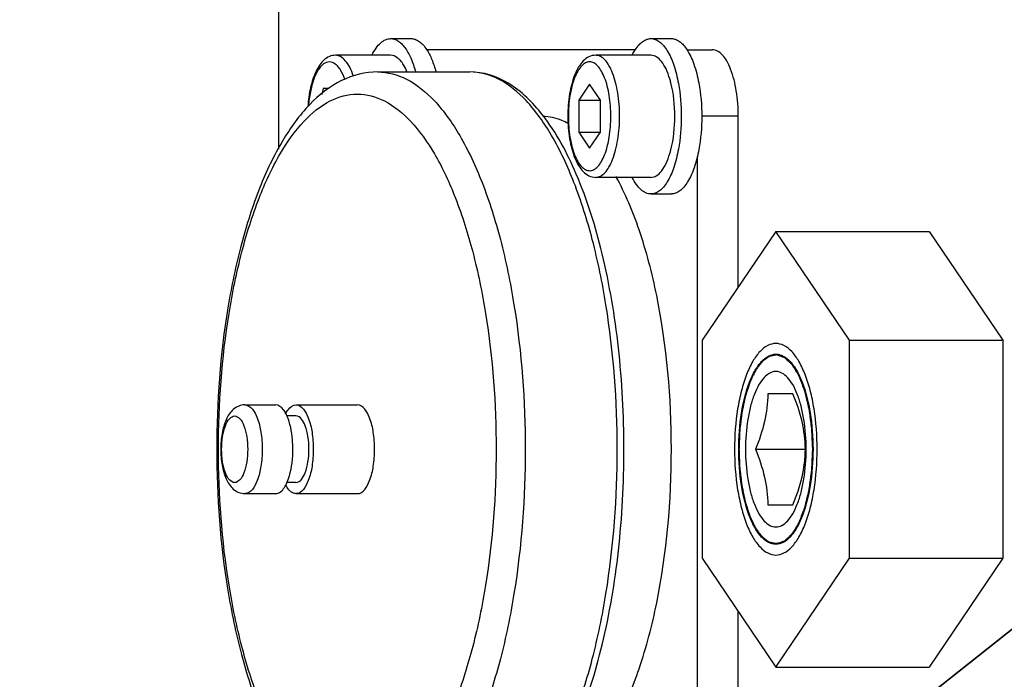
# Model space of a CAD drawing. Header units: millimetres. Extents: x 0 to 8493, y 0 to 6007.
# Tile 48 of 111: x 4337 to 4381, y 1256 to 1285. Entities that reach past the tile are written whole.
import ezdxf

# ---------------------------------------------------------------- set-up
doc = ezdxf.new("R2010")
doc.units = ezdxf.units.MM
doc.header["$LTSCALE"] = 467.107143
doc.layers.get('0').update_dxf_attribs({"linetype": 'CONTINUOUS'})
for name, color, linetype in [('304103000034DXF_CONTINUOUS_LINE', 7, 'CONTINUOUS'), ('304105000209DXF_CONTINUOUS_LINE', 7, 'CONTINUOUS'), ('304105000340DXF_CONTINUOUS_LINE', 7, 'CONTINUOUS'), ('304110000210DXF_CONTINUOUS_LINE', 7, 'CONTINUOUS'), ('501023000072DXF_CONTINUOUS_LINE', 7, 'CONTINUOUS'), ('625001000001DXF_CONTINUOUS_LINE', 7, 'CONTINUOUS'), ('627001000012DXF_CONTINUOUS_LINE', 7, 'CONTINUOUS'), ('最大动作范围图_DXF_DIMENSION', 7, 'CONTINUOUS')]:
    doc.layers.add(name, color=color, linetype=linetype)
doc.styles.get("Standard").update_dxf_attribs({"font": 'txt', "width": 0.7})
doc.dimstyles.new('DIMSTYLE_1', dxfattribs={"dimtxt": 85.714286, "dimasz": 42.857143, "dimexe": 1.5, "dimexo": 0, "dimgap": 6, "dimtad": 0, "dimtih": 1, "dimtoh": 1, "dimdec": 1, "dimdsep": 46, "dimtxsty": 'Standard', "dimblk": '_FILLED', "dimblk1": '_FILLED', "dimblk2": '_FILLED', "dimcen": 0.09, "dimclrt": 5, "dimazin": 2, "dimtp": 0.5, "dimtm": 0.5, "dimtfac": 1, "dimtdec": 65535, "dimtofl": 0, "dimtmove": 0, "dimatfit": 3, "dimldrblk": '_FILLED', "dimfxl": 0, "dimtolj": 1, "dimarcsym": 0})
doc.dimstyles.new('DIMSTYLE_5', dxfattribs={"dimtxt": 85.714286, "dimasz": 42.857143, "dimexe": 1.5, "dimexo": 0, "dimtad": 1, "dimdsep": 46, "dimtxsty": 'Standard', "dimblk": '_FILLED', "dimblk1": '_FILLED', "dimblk2": '_FILLED', "dimcen": 0.09, "dimclrt": 5, "dimazin": 2, "dimtp": 0.01, "dimtm": 0.01, "dimtfac": 1, "dimtofl": 0, "dimtmove": 0, "dimatfit": 3, "dimldrblk": '_FILLED', "dimfxl": 0, "dimtolj": 1, "dimarcsym": 0})

# ---------------------------------------------------------------- blocks, each defined once
blk = doc.blocks.new('*D1')
at = {"layer": '最大动作范围图_DXF_DIMENSION', "color": 2, "linetype": 'Continuous', "transparency": 16777216}
blk.add_line((5263.674, 1245.984), (4966.124, 1245.984), dxfattribs=at)
for start, end in [(0, 86.39529), (109.001513, 167)]:
    blk.add_arc((4366.378, 1245.984), 610.46, start, end, dxfattribs=at)
for points in [[(3772.315, 1427.477), (3771.564, 1383.308), (3793.013, 1421.927)], [(4964.626, 1288.439), (4976.838, 1245.984), (4986.042, 1289.191)]]:
    blk.add_solid(points, dxfattribs=at)
blk = doc.blocks.new('_FILLED')
at = {"color": 0, "linetype": 'ByBlock'}
blk.add_solid([(0, 0), (-1, 0.25), (-1, -0.25)], dxfattribs=at)
blk = doc.blocks.new('*D27')
at = {"layer": '最大动作范围图_DXF_DIMENSION', "color": 2, "linetype": 'Continuous', "transparency": 16777216}
for p, q in [((4366.427, 1245.984), (6343.264, 1609.668)), ((6006.897, 1547.786), (4366.427, 1245.984)), ((6006.897, 1547.786), (6006.897, 1547.786))]:
    blk.add_line(p, q, dxfattribs=at)
at = {"layer": '最大动作范围图_DXF_DIMENSION', "color": 2, "linetype": 'Continuous', "transparency": 16777216, "xscale": 42.8571428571, "yscale": 42.8571428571, "zscale": 42.8571428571, "rotation": 190.4236602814}
blk.add_blockref('_FILLED', (6006.897, 1547.786), dxfattribs=at)
blk = doc.blocks.new('*D28')
at = {"layer": '最大动作范围图_DXF_DIMENSION', "color": 2, "linetype": 'Continuous', "transparency": 16777216}
for p, q in [((4366.427, 1245.984), (5139.881, 1859.063)), ((4614.067, 1442.276), (4366.427, 1245.984)), ((4614.067, 1442.276), (4614.067, 1442.276))]:
    blk.add_line(p, q, dxfattribs=at)
at = {"layer": '最大动作范围图_DXF_DIMENSION', "color": 2, "linetype": 'Continuous', "transparency": 16777216, "xscale": 42.8571428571, "yscale": 42.8571428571, "zscale": 42.8571428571, "rotation": 218.403466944}
blk.add_blockref('_FILLED', (4614.067, 1442.276), dxfattribs=at)

msp = doc.modelspace()

# ---------------------------------------------------------------- linework, layer by layer
at = {"color": 2, "linetype": 'Continuous'}
msp.add_circle((4366.427, 1245.984), 316, dxfattribs=at)
at = {"layer": '304103000034DXF_CONTINUOUS_LINE', "color": 7, "linetype": 'Continuous'}
msp.add_arc((4366.427, 1245.984), 225, 72.65327, 219.31615, dxfattribs=at)
at = {"layer": '304105000209DXF_CONTINUOUS_LINE', "color": 7, "linetype": 'Continuous'}
for p, q in [((4353.449, 1284.484), (4354.37, 1284.484)), ((4365.171, 1284.484), (4366.092, 1284.484)), ((4365.171, 1277.484), (4366.092, 1277.484))]:
    msp.add_line(p, q, dxfattribs=at)
for points, knots in [([(4352.606, 1283.74), (4352.662, 1283.851), (4352.776, 1284.049), (4352.982, 1284.291), (4353.206, 1284.446), (4353.372, 1284.484), (4353.449, 1284.484)], [0, 0, 0, 0, 0.31501, 0.580804, 0.803643, 1, 1, 1, 1]), ([(4353.449, 1284.484), (4353.504, 1284.484), (4353.62, 1284.466), (4353.785, 1284.386), (4353.943, 1284.257), (4354.154, 1284.009), (4354.383, 1283.584), (4354.512, 1283.201), (4354.57, 1282.988)], [0, 0, 0, 0, 0.083742, 0.173747, 0.274818, 0.389855, 0.665515, 1, 1, 1, 1]), ([(4354.37, 1284.484), (4354.432, 1284.484), (4354.562, 1284.46), (4354.747, 1284.36), (4354.921, 1284.199), (4355.021, 1284.065), (4355.07, 1283.989)], [0, 0, 0, 0, 0.208819, 0.436901, 0.698144, 1, 1, 1, 1]), ([(4364.47, 1283.989), (4364.519, 1284.065), (4364.62, 1284.199), (4364.794, 1284.36), (4364.978, 1284.46), (4365.109, 1284.484), (4365.171, 1284.484)], [0, 0, 0, 0, 0.301857, 0.563097, 0.791184, 1, 1, 1, 1]), ([(4365.171, 1284.484), (4365.237, 1284.484), (4365.375, 1284.457), (4365.569, 1284.345), (4365.751, 1284.167), (4365.991, 1283.825), (4366.235, 1283.251), (4366.359, 1282.744), (4366.41, 1282.463)], [0, 0, 0, 0, 0.078042, 0.164014, 0.263454, 0.379137, 0.660326, 1, 1, 1, 1]), ([(4366.092, 1284.484), (4366.154, 1284.484), (4366.284, 1284.46), (4366.468, 1284.36), (4366.642, 1284.199), (4366.743, 1284.065), (4366.792, 1283.989)], [0, 0, 0, 0, 0.208816, 0.436903, 0.698143, 1, 1, 1, 1]), ([(4355.07, 1283.989), (4355.162, 1283.85), (4355.325, 1283.523), (4355.439, 1283.177), (4355.491, 1282.988)], [0, 0, 0, 0, 0.459155, 1, 1, 1, 1]), ([(4364.328, 1283.74), (4364.339, 1283.763), (4364.383, 1283.848), (4364.432, 1283.93), (4364.47, 1283.989)], [0, 0, 0, 0, 0.261038, 1, 1, 1, 1]), ([(4366.792, 1283.989), (4366.924, 1283.788), (4367.143, 1283.295), (4367.273, 1282.775), (4367.327, 1282.485)], [0, 0, 0, 0, 0.449673, 1, 1, 1, 1]), ([(4366.41, 1282.463), (4366.499, 1281.976), (4366.578, 1280.984), (4366.499, 1279.991), (4366.41, 1279.504)], [0, 0, 0, 0, 0.500006, 1, 1, 1, 1]), ([(4366.41, 1279.504), (4366.359, 1279.224), (4366.235, 1278.717), (4365.991, 1278.143), (4365.751, 1277.801), (4365.569, 1277.623), (4365.375, 1277.511), (4365.237, 1277.484), (4365.171, 1277.484)], [0, 0, 0, 0, 0.339672, 0.620857, 0.73654, 0.83598, 0.921954, 1, 1, 1, 1]), ([(4367.327, 1279.483), (4367.275, 1279.205), (4367.151, 1278.703), (4366.907, 1278.135), (4366.668, 1277.797), (4366.487, 1277.621), (4366.294, 1277.51), (4366.157, 1277.484), (4366.092, 1277.484)], [0, 0, 0, 0, 0.339548, 0.620522, 0.736163, 0.835645, 0.921753, 1, 1, 1, 1]), ([(4365.171, 1277.484), (4365.094, 1277.484), (4364.928, 1277.522), (4364.704, 1277.677), (4364.498, 1277.919), (4364.383, 1278.117), (4364.328, 1278.228)], [0, 0, 0, 0, 0.196361, 0.419195, 0.68499, 1, 1, 1, 1])]:
    msp.add_open_spline(points, degree=3, knots=knots, dxfattribs=at)
msp.add_open_spline([(4367.327, 1282.485), (4367.419, 1281.991), (4367.5, 1280.984), (4367.419, 1279.977), (4367.327, 1279.483)], degree=3, dxfattribs=at)
at = {"layer": '304105000340DXF_CONTINUOUS_LINE', "color": 7, "linetype": 'Continuous'}
msp.add_line((4348.396, 1300.606), (4348.396, 1279.497), dxfattribs=at)
at = {"layer": '304110000210DXF_CONTINUOUS_LINE', "color": 7, "linetype": 'Continuous'}
for p, q in [((4364.471, 1283.984), (4355.069, 1283.984)), ((4366.791, 1283.984), (4367.933, 1283.984)), ((4352.867, 1282.984), (4357.009, 1282.984)), ((4369.105, 1273.298), (4369.105, 1280.984)), ((4367.264, 1252.774), (4367.264, 1279.194)), ((4346.883, 1267.984), (4348.264, 1267.984)), ((4349.185, 1267.984), (4351.946, 1267.984)), ((4349.185, 1267.484), (4348.772, 1267.484)), ((4349.185, 1264.484), (4348.772, 1264.484)), ((4346.883, 1263.984), (4348.264, 1263.984)), ((4349.185, 1263.984), (4351.946, 1263.984)), ((4369.105, 1250.984), (4369.105, 1258.67))]:
    msp.add_line(p, q, dxfattribs=at)
at = {"layer": '304110000210DXF_CONTINUOUS_LINE', "color": 9, "linetype": 'Continuous'}
msp.add_line((4369.105, 1280.984), (4367.459, 1280.984), dxfattribs=at)
at = {"layer": '304110000210DXF_CONTINUOUS_LINE', "color": 7, "linetype": 'Continuous'}
for centre, radius, start, end in [((4347.214, 1266.793), 1.712, 24.1776, 28.0221), ((4347.213, 1265.175), 1.714, 332.002, 335.8136)]:
    msp.add_arc(centre, radius, start, end, dxfattribs=at)
for points, knots in [([(4369.105, 1280.984), (4369.105, 1281.368), (4369.051, 1282.088), (4368.853, 1282.928), (4368.604, 1283.464), (4368.37, 1283.809), (4368.1, 1283.984), (4367.933, 1283.984)], [0, 0, 0, 0, 0.33697, 0.6313, 0.752214, 0.852699, 1, 1, 1, 1]), ([(4352.867, 1282.984), (4352.308, 1282.984), (4351.142, 1282.681), (4349.684, 1281.514), (4348.473, 1279.828), (4347.467, 1277.691), (4346.658, 1275.154), (4345.843, 1271.232), (4345.615, 1268.112), (4345.615, 1265.984)], [0, 0, 0, 0, 0.084343, 0.174539, 0.277019, 0.395493, 0.530092, 0.678479, 1, 1, 1, 1]), ([(4360.284, 1281.052), (4359.853, 1281.603), (4358.92, 1282.554), (4357.611, 1282.984), (4357.009, 1282.984)], [0, 0, 0, 0, 0.53727, 1, 1, 1, 1]), ([(4363.956, 1265.984), (4363.956, 1267.512), (4363.8, 1270.474), (4363.104, 1274.643), (4362.002, 1278.201), (4360.917, 1280.243), (4360.284, 1281.052)], [0, 0, 0, 0, 0.291429, 0.564649, 0.804049, 1, 1, 1, 1]), ([(4361.441, 1280.661), (4361.35, 1280.71), (4360.992, 1280.881), (4360.596, 1280.974), (4360.304, 1280.983)], [0, 0, 0, 0, 0.262513, 1, 1, 1, 1]), ([(4366.092, 1265.984), (4366.092, 1268.302), (4365.806, 1271.662), (4364.752, 1275.746), (4364.019, 1277.506), (4363.595, 1278.267)], [0, 0, 0, 0, 0.55038, 0.793096, 1, 1, 1, 1]), ([(4346.883, 1267.984), (4346.696, 1267.984), (4346.315, 1267.817), (4346.002, 1267.298), (4345.833, 1266.677), (4345.797, 1266.223), (4345.797, 1265.984)], [0, 0, 0, 0, 0.226696, 0.453391, 0.711729, 1, 1, 1, 1]), ([(4348.726, 1267.598), (4348.695, 1267.656), (4348.592, 1267.828), (4348.404, 1267.984), (4348.264, 1267.984)], [0, 0, 0, 0, 0.318747, 1, 1, 1, 1]), ([(4348.723, 1267.598), (4348.754, 1267.656), (4348.856, 1267.828), (4349.045, 1267.984), (4349.185, 1267.984)], [0, 0, 0, 0, 0.318747, 1, 1, 1, 1]), ([(4349.185, 1267.984), (4349.453, 1267.984), (4349.774, 1267.414), (4349.925, 1266.732), (4349.966, 1266.24), (4349.966, 1265.984)], [0, 0, 0, 0, 0.358924, 0.65781, 1, 1, 1, 1]), ([(4352.728, 1265.984), (4352.728, 1266.24), (4352.687, 1266.732), (4352.535, 1267.414), (4352.214, 1267.984), (4351.946, 1267.984)], [0, 0, 0, 0, 0.342197, 0.641081, 1, 1, 1, 1]), ([(4349.045, 1265.984), (4349.045, 1266.126), (4349.023, 1266.637), (4348.929, 1267.156), (4348.776, 1267.495)], [0, 0, 0, 0, 0.27612, 1, 1, 1, 1]), ([(4349.771, 1265.984), (4349.771, 1266.176), (4349.74, 1266.545), (4349.626, 1267.057), (4349.386, 1267.484), (4349.185, 1267.484)], [0, 0, 0, 0, 0.342198, 0.64107, 1, 1, 1, 1]), ([(4345.615, 1265.984), (4345.615, 1263.856), (4345.843, 1260.736), (4346.658, 1256.814), (4347.467, 1254.277), (4348.473, 1252.14), (4349.684, 1250.454), (4351.142, 1249.287), (4352.308, 1248.984), (4352.867, 1248.984)], [0, 0, 0, 0, 0.321522, 0.46991, 0.604508, 0.722982, 0.825461, 0.915656, 1, 1, 1, 1]), ([(4345.797, 1265.984), (4345.797, 1265.745), (4345.833, 1265.291), (4346.002, 1264.67), (4346.315, 1264.151), (4346.696, 1263.984), (4346.883, 1263.984)], [0, 0, 0, 0, 0.288293, 0.546635, 0.77332, 1, 1, 1, 1]), ([(4348.776, 1264.473), (4348.822, 1264.574), (4348.992, 1265.061), (4349.045, 1265.581), (4349.045, 1265.984)], [0, 0, 0, 0, 0.216041, 1, 1, 1, 1]), ([(4349.966, 1265.984), (4349.966, 1265.728), (4349.925, 1265.236), (4349.774, 1264.554), (4349.453, 1263.984), (4349.185, 1263.984)], [0, 0, 0, 0, 0.342197, 0.641081, 1, 1, 1, 1]), ([(4349.185, 1264.484), (4349.386, 1264.484), (4349.626, 1264.911), (4349.74, 1265.423), (4349.771, 1265.792), (4349.771, 1265.984)], [0, 0, 0, 0, 0.358909, 0.657792, 1, 1, 1, 1]), ([(4351.946, 1263.984), (4352.215, 1263.984), (4352.535, 1264.554), (4352.687, 1265.236), (4352.728, 1265.728), (4352.728, 1265.984)], [0, 0, 0, 0, 0.358924, 0.65781, 1, 1, 1, 1]), ([(4360.284, 1250.916), (4360.917, 1251.725), (4362.002, 1253.767), (4363.104, 1257.325), (4363.8, 1261.494), (4363.956, 1264.456), (4363.956, 1265.984)], [0, 0, 0, 0, 0.195952, 0.435352, 0.708572, 1, 1, 1, 1]), ([(4363.595, 1253.701), (4364.019, 1254.462), (4364.752, 1256.222), (4365.806, 1260.306), (4366.092, 1263.666), (4366.092, 1265.984)], [0, 0, 0, 0, 0.206905, 0.449621, 1, 1, 1, 1]), ([(4348.264, 1263.984), (4348.306, 1263.984), (4348.514, 1264.031), (4348.648, 1264.225), (4348.726, 1264.371)], [0, 0, 0, 0, 0.202067, 1, 1, 1, 1]), ([(4349.185, 1263.984), (4349.143, 1263.984), (4348.934, 1264.031), (4348.8, 1264.225), (4348.723, 1264.371)], [0, 0, 0, 0, 0.202067, 1, 1, 1, 1])]:
    msp.add_open_spline(points, degree=3, knots=knots, dxfattribs=at)
at = {"layer": '304110000210DXF_CONTINUOUS_LINE', "color": 9, "linetype": 'Continuous'}
for points, knots in [([(4352.867, 1282.984), (4353.312, 1282.984), (4354.29, 1282.711), (4355.552, 1281.65), (4356.679, 1280.035), (4357.658, 1277.91), (4358.461, 1275.344), (4359.279, 1271.345), (4359.509, 1268.159), (4359.509, 1265.984)], [0, 0, 0, 0, 0.068765, 0.149936, 0.250064, 0.37055, 0.509752, 0.664245, 1, 1, 1, 1]), ([(4363.651, 1265.984), (4363.651, 1268.159), (4363.422, 1271.345), (4362.604, 1275.344), (4361.8, 1277.91), (4360.821, 1280.035), (4359.694, 1281.65), (4358.432, 1282.711), (4357.454, 1282.984), (4357.009, 1282.984)], [0, 0, 0, 0, 0.335755, 0.490248, 0.62945, 0.749936, 0.850064, 0.931235, 1, 1, 1, 1]), ([(4345.694, 1265.984), (4345.694, 1268.031), (4345.91, 1271.03), (4346.68, 1274.794), (4347.436, 1277.209), (4348.358, 1279.209), (4349.418, 1280.728), (4350.607, 1281.727), (4351.946, 1282.102), (4353.285, 1281.727), (4354.474, 1280.728), (4355.534, 1279.209), (4356.456, 1277.209), (4357.212, 1274.794), (4357.982, 1271.03), (4358.198, 1268.031), (4358.198, 1265.984)], [0, 0, 0, 0, 0.167878, 0.245124, 0.314725, 0.374968, 0.425032, 0.465617, 0.5, 0.534382, 0.574968, 0.625032, 0.685274, 0.754875, 0.832122, 1, 1, 1, 1]), ([(4346.883, 1267.984), (4347.152, 1267.984), (4347.472, 1267.414), (4347.624, 1266.732), (4347.665, 1266.24), (4347.665, 1265.984)], [0, 0, 0, 0, 0.35893, 0.657813, 1, 1, 1, 1]), ([(4345.837, 1265.984), (4345.837, 1266.176), (4345.862, 1266.537), (4345.981, 1267.01), (4346.14, 1267.354), (4346.423, 1267.536), (4346.706, 1267.354), (4346.865, 1267.01), (4346.984, 1266.537), (4347.009, 1266.176), (4347.009, 1265.984)], [0, 0, 0, 0, 0.168655, 0.315957, 0.426278, 0.499996, 0.573712, 0.684032, 0.83134, 1, 1, 1, 1]), ([(4358.198, 1265.984), (4358.198, 1263.937), (4357.982, 1260.938), (4357.212, 1257.174), (4356.456, 1254.759), (4355.534, 1252.759), (4354.474, 1251.24), (4353.285, 1250.241), (4351.946, 1249.866), (4350.607, 1250.241), (4349.418, 1251.24), (4348.358, 1252.759), (4347.436, 1254.759), (4346.68, 1257.174), (4345.91, 1260.938), (4345.694, 1263.937), (4345.694, 1265.984)], [0, 0, 0, 0, 0.167878, 0.245124, 0.314725, 0.374968, 0.425032, 0.465617, 0.5, 0.534382, 0.574968, 0.625032, 0.685274, 0.754875, 0.832122, 1, 1, 1, 1]), ([(4347.009, 1265.984), (4347.009, 1265.792), (4346.984, 1265.432), (4346.865, 1264.958), (4346.706, 1264.614), (4346.423, 1264.432), (4346.14, 1264.614), (4345.982, 1264.958), (4345.862, 1265.431), (4345.837, 1265.792), (4345.837, 1265.984)], [0, 0, 0, 0, 0.168655, 0.315957, 0.426278, 0.499996, 0.573712, 0.684032, 0.83134, 1, 1, 1, 1]), ([(4347.665, 1265.984), (4347.665, 1265.728), (4347.624, 1265.236), (4347.472, 1264.554), (4347.152, 1263.984), (4346.883, 1263.984)], [0, 0, 0, 0, 0.342187, 0.64107, 1, 1, 1, 1]), ([(4359.509, 1265.984), (4359.509, 1263.809), (4359.279, 1260.623), (4358.461, 1256.624), (4357.658, 1254.058), (4356.679, 1251.933), (4355.552, 1250.319), (4354.29, 1249.257), (4353.312, 1248.984), (4352.867, 1248.984)], [0, 0, 0, 0, 0.335755, 0.490248, 0.62945, 0.749936, 0.850064, 0.931235, 1, 1, 1, 1]), ([(4357.009, 1248.984), (4357.454, 1248.984), (4358.432, 1249.257), (4359.694, 1250.319), (4360.821, 1251.933), (4361.8, 1254.058), (4362.604, 1256.624), (4363.422, 1260.623), (4363.651, 1263.809), (4363.651, 1265.984)], [0, 0, 0, 0, 0.068765, 0.149936, 0.250064, 0.37055, 0.509752, 0.664245, 1, 1, 1, 1])]:
    msp.add_open_spline(points, degree=3, knots=knots, dxfattribs=at)
at = {"layer": '501023000072DXF_CONTINUOUS_LINE', "color": 7, "linetype": 'Continuous'}
for p, q in [((4353.449, 1283.734), (4350.964, 1283.734)), ((4365.171, 1283.734), (4362.686, 1283.734)), ((4350.406, 1282.234), (4350.344, 1281.959)), ((4350.672, 1282.234), (4350.406, 1282.234)), ((4362.41, 1282.427), (4361.921, 1281.706)), ((4362.898, 1281.706), (4362.41, 1282.427)), ((4361.921, 1281.706), (4361.921, 1280.262)), ((4361.921, 1281.706), (4362.898, 1281.706)), ((4362.898, 1280.262), (4362.898, 1281.706)), ((4361.921, 1280.262), (4362.41, 1279.541)), ((4361.921, 1280.262), (4362.898, 1280.262)), ((4362.41, 1279.541), (4362.898, 1280.262)), ((4365.171, 1278.234), (4362.686, 1278.234))]:
    msp.add_line(p, q, dxfattribs=at)
for centre, start, end in [((4361.948, 1281.438), 14.2904, 16.7874), ((4361.948, 1280.53), 343.2128, 345.7096)]:
    msp.add_arc(centre, 4.254, start, end, dxfattribs=at)
for points, knots in [([(4350.964, 1283.734), (4350.87, 1283.734), (4350.68, 1283.693), (4350.438, 1283.53), (4350.239, 1283.296), (4350.011, 1282.889), (4349.814, 1282.253), (4349.74, 1281.706), (4349.721, 1281.412)], [0, 0, 0, 0, 0.098661, 0.198415, 0.303674, 0.419421, 0.688834, 1, 1, 1, 1]), ([(4354.184, 1282.99), (4354.139, 1283.099), (4354.054, 1283.274), (4353.902, 1283.487), (4353.727, 1283.661), (4353.555, 1283.734), (4353.449, 1283.734)], [0, 0, 0, 0, 0.323518, 0.530947, 0.709334, 1, 1, 1, 1]), ([(4362.686, 1283.734), (4362.582, 1283.734), (4362.369, 1283.682), (4362.107, 1283.482), (4361.898, 1283.2), (4361.662, 1282.711), (4361.477, 1281.961), (4361.403, 1280.984), (4361.477, 1280.007), (4361.662, 1279.257), (4361.898, 1278.768), (4362.107, 1278.486), (4362.369, 1278.286), (4362.582, 1278.234), (4362.686, 1278.234)], [0, 0, 0, 0, 0.047769, 0.096387, 0.148692, 0.207265, 0.344567, 0.500006, 0.655444, 0.792743, 0.851313, 0.903616, 0.952229, 1, 1, 1, 1]), ([(4366.021, 1282.667), (4365.975, 1282.82), (4365.874, 1283.095), (4365.674, 1283.439), (4365.444, 1283.671), (4365.255, 1283.734), (4365.171, 1283.734)], [0, 0, 0, 0, 0.333043, 0.607761, 0.824198, 1, 1, 1, 1]), ([(4365.171, 1278.234), (4365.255, 1278.234), (4365.444, 1278.297), (4365.674, 1278.529), (4365.874, 1278.873), (4365.975, 1279.148), (4366.021, 1279.302)], [0, 0, 0, 0, 0.175802, 0.392238, 0.666957, 1, 1, 1, 1])]:
    msp.add_open_spline(points, degree=3, knots=knots, dxfattribs=at)
at = {"layer": '501023000072DXF_CONTINUOUS_LINE', "color": 9, "linetype": 'Continuous'}
for points, knots in [([(4351.399, 1282.624), (4351.346, 1282.775), (4351.255, 1282.985), (4351.089, 1283.216), (4350.935, 1283.368), (4350.694, 1283.473), (4350.451, 1283.375), (4350.296, 1283.227), (4350.129, 1283), (4349.958, 1282.616), (4349.816, 1282.067), (4349.764, 1281.661), (4349.748, 1281.446)], [0, 0, 0, 0, 0.138425, 0.195541, 0.244798, 0.325326, 0.40525, 0.453928, 0.5104, 0.647568, 0.813716, 1, 1, 1, 1]), ([(4351.771, 1282.798), (4351.725, 1282.934), (4351.625, 1283.177), (4351.434, 1283.479), (4351.216, 1283.681), (4351.042, 1283.734), (4350.964, 1283.734)], [0, 0, 0, 0, 0.32942, 0.601959, 0.819561, 1, 1, 1, 1]), ([(4362.41, 1283.434), (4362.345, 1283.434), (4362.204, 1283.395), (4362.023, 1283.242), (4361.86, 1283.009), (4361.719, 1282.703), (4361.603, 1282.333), (4361.485, 1281.757), (4361.43, 1280.984), (4361.485, 1280.211), (4361.603, 1279.635), (4361.719, 1279.265), (4361.86, 1278.959), (4362.023, 1278.726), (4362.204, 1278.573), (4362.345, 1278.534), (4362.41, 1278.534)], [0, 0, 0, 0, 0.034376, 0.07495, 0.124997, 0.185217, 0.254803, 0.332055, 0.499999, 0.667944, 0.745197, 0.814783, 0.875003, 0.92505, 0.965624, 1, 1, 1, 1]), ([(4362.41, 1278.534), (4362.474, 1278.534), (4362.615, 1278.573), (4362.796, 1278.726), (4362.959, 1278.959), (4363.1, 1279.265), (4363.216, 1279.635), (4363.334, 1280.211), (4363.39, 1280.984), (4363.334, 1281.757), (4363.216, 1282.333), (4363.1, 1282.703), (4362.959, 1283.009), (4362.796, 1283.242), (4362.615, 1283.395), (4362.474, 1283.434), (4362.41, 1283.434)], [0, 0, 0, 0, 0.034376, 0.07495, 0.124997, 0.185217, 0.254803, 0.332055, 0.499999, 0.667944, 0.745197, 0.814783, 0.875003, 0.92505, 0.965624, 1, 1, 1, 1]), ([(4362.686, 1278.234), (4362.758, 1278.234), (4362.916, 1278.278), (4363.12, 1278.45), (4363.302, 1278.711), (4363.461, 1279.054), (4363.591, 1279.469), (4363.723, 1280.117), (4363.786, 1280.984), (4363.723, 1281.851), (4363.591, 1282.499), (4363.461, 1282.914), (4363.302, 1283.257), (4363.12, 1283.518), (4362.916, 1283.69), (4362.758, 1283.734), (4362.686, 1283.734)], [0, 0, 0, 0, 0.034376, 0.07495, 0.124997, 0.185217, 0.254803, 0.332055, 0.499999, 0.667944, 0.745197, 0.814783, 0.875003, 0.92505, 0.965624, 1, 1, 1, 1])]:
    msp.add_open_spline(points, degree=3, knots=knots, dxfattribs=at)
at = {"layer": '501023000072DXF_CONTINUOUS_LINE', "color": 7, "linetype": 'Continuous'}
msp.add_open_spline([(4366.071, 1279.48), (4366.195, 1279.969), (4366.296, 1280.984), (4366.195, 1281.999), (4366.071, 1282.488)], degree=3, dxfattribs=at)
at = {"layer": '625001000001DXF_CONTINUOUS_LINE', "color": 2, "linetype": 'Continuous'}
for p, q in [((4370.983, 1270.234), (4370.797, 1270.234)), ((4370.982, 1261.734), (4370.797, 1261.734))]:
    msp.add_line(p, q, dxfattribs=at)
at = {"layer": '625001000001DXF_CONTINUOUS_LINE', "color": 7, "linetype": 'Continuous'}
for p, q in [((4371.566, 1268.484), (4370.439, 1268.484)), ((4369.875, 1265.984), (4372.13, 1265.984)), ((4370.439, 1263.484), (4371.566, 1263.484))]:
    msp.add_line(p, q, dxfattribs=at)
for points, knots in [([(4370.797, 1270.749), (4370.672, 1270.749), (4370.398, 1270.673), (4370.044, 1270.375), (4369.728, 1269.923), (4369.454, 1269.327), (4369.229, 1268.608), (4369, 1267.487), (4368.935, 1266.594), (4368.935, 1265.984)], [0, 0, 0, 0, 0.068765, 0.149936, 0.250064, 0.37055, 0.509752, 0.664245, 1, 1, 1, 1]), ([(4372.659, 1265.984), (4372.659, 1266.594), (4372.595, 1267.487), (4372.365, 1268.608), (4372.14, 1269.327), (4371.866, 1269.923), (4371.55, 1270.375), (4371.196, 1270.673), (4370.922, 1270.749), (4370.797, 1270.749)], [0, 0, 0, 0, 0.335755, 0.490248, 0.62945, 0.749936, 0.850064, 0.931235, 1, 1, 1, 1]), ([(4372.165, 1265.984), (4372.165, 1266.432), (4372.117, 1267.088), (4371.949, 1267.911), (4371.784, 1268.439), (4371.582, 1268.877), (4371.35, 1269.209), (4371.09, 1269.428), (4370.797, 1269.51), (4370.504, 1269.428), (4370.244, 1269.209), (4370.012, 1268.877), (4369.811, 1268.439), (4369.645, 1267.911), (4369.477, 1267.088), (4369.43, 1266.432), (4369.43, 1265.984)], [0, 0, 0, 0, 0.167877, 0.245124, 0.314725, 0.374968, 0.425032, 0.465618, 0.5, 0.534382, 0.574968, 0.625032, 0.685275, 0.754876, 0.832123, 1, 1, 1, 1]), ([(4370.439, 1268.484), (4370.425, 1268.064), (4370.329, 1267.205), (4370.044, 1266.389), (4369.875, 1265.984)], [0, 0, 0, 0, 0.488981, 1, 1, 1, 1]), ([(4372.13, 1265.984), (4372.117, 1266.404), (4372.021, 1267.263), (4371.736, 1268.079), (4371.566, 1268.484)], [0, 0, 0, 0, 0.488981, 1, 1, 1, 1]), ([(4368.935, 1265.984), (4368.935, 1265.374), (4369, 1264.481), (4369.229, 1263.36), (4369.454, 1262.641), (4369.728, 1262.045), (4370.044, 1261.593), (4370.398, 1261.295), (4370.672, 1261.219), (4370.797, 1261.219)], [0, 0, 0, 0, 0.335755, 0.490248, 0.62945, 0.749936, 0.850064, 0.931235, 1, 1, 1, 1]), ([(4369.43, 1265.984), (4369.43, 1265.536), (4369.477, 1264.88), (4369.645, 1264.057), (4369.811, 1263.529), (4370.012, 1263.091), (4370.244, 1262.759), (4370.504, 1262.54), (4370.797, 1262.458), (4371.09, 1262.54), (4371.35, 1262.759), (4371.582, 1263.091), (4371.784, 1263.529), (4371.949, 1264.057), (4372.117, 1264.88), (4372.165, 1265.536), (4372.165, 1265.984)], [0, 0, 0, 0, 0.167877, 0.245124, 0.314725, 0.374968, 0.425032, 0.465618, 0.5, 0.534382, 0.574968, 0.625032, 0.685275, 0.754876, 0.832123, 1, 1, 1, 1]), ([(4369.875, 1265.984), (4370.044, 1265.579), (4370.329, 1264.763), (4370.425, 1263.904), (4370.439, 1263.484)], [0, 0, 0, 0, 0.511019, 1, 1, 1, 1]), ([(4370.797, 1261.219), (4370.922, 1261.219), (4371.196, 1261.295), (4371.55, 1261.593), (4371.866, 1262.045), (4372.14, 1262.641), (4372.365, 1263.36), (4372.595, 1264.481), (4372.659, 1265.374), (4372.659, 1265.984)], [0, 0, 0, 0, 0.068765, 0.149936, 0.250064, 0.37055, 0.509752, 0.664245, 1, 1, 1, 1]), ([(4371.566, 1263.484), (4371.736, 1263.889), (4372.021, 1264.705), (4372.117, 1265.564), (4372.13, 1265.984)], [0, 0, 0, 0, 0.511019, 1, 1, 1, 1])]:
    msp.add_open_spline(points, degree=3, knots=knots, dxfattribs=at)
at = {"layer": '625001000001DXF_CONTINUOUS_LINE', "color": 2, "linetype": 'Continuous'}
for points, knots in [([(4370.832, 1270.233), (4370.805, 1270.228), (4370.751, 1270.217), (4370.684, 1270.204), (4370.63, 1270.193), (4370.596, 1270.187), (4370.569, 1270.181), (4370.549, 1270.177), (4370.532, 1270.174), (4370.52, 1270.172), (4370.514, 1270.17), (4370.509, 1270.17), (4370.504, 1270.166), (4370.497, 1270.161), (4370.486, 1270.153), (4370.469, 1270.141), (4370.449, 1270.127), (4370.423, 1270.108), (4370.39, 1270.084), (4370.35, 1270.055), (4370.31, 1270.027), (4370.277, 1270.003), (4370.251, 1269.984), (4370.231, 1269.97), (4370.214, 1269.958), (4370.203, 1269.949), (4370.196, 1269.944), (4370.191, 1269.942), (4370.187, 1269.935), (4370.18, 1269.927), (4370.17, 1269.913), (4370.154, 1269.893), (4370.136, 1269.869), (4370.112, 1269.837), (4370.081, 1269.797), (4370.044, 1269.749), (4370.008, 1269.701), (4369.977, 1269.661), (4369.953, 1269.629), (4369.934, 1269.605), (4369.919, 1269.584), (4369.908, 1269.571), (4369.902, 1269.562), (4369.897, 1269.557), (4369.894, 1269.548), (4369.888, 1269.537), (4369.879, 1269.518), (4369.865, 1269.491), (4369.849, 1269.458), (4369.828, 1269.414), (4369.801, 1269.359), (4369.768, 1269.294), (4369.736, 1269.228), (4369.709, 1269.173), (4369.688, 1269.129), (4369.672, 1269.097), (4369.658, 1269.069), (4369.649, 1269.05), (4369.643, 1269.039), (4369.639, 1269.031), (4369.636, 1269.021), (4369.632, 1269.007), (4369.624, 1268.984), (4369.613, 1268.95), (4369.6, 1268.91), (4369.582, 1268.856), (4369.56, 1268.789), (4369.533, 1268.708), (4369.507, 1268.627), (4369.484, 1268.56), (4369.467, 1268.506), (4369.453, 1268.466), (4369.442, 1268.432), (4369.435, 1268.409), (4369.43, 1268.395), (4369.427, 1268.386), (4369.424, 1268.373), (4369.421, 1268.358), (4369.415, 1268.331), (4369.407, 1268.293), (4369.397, 1268.246), (4369.384, 1268.185), (4369.367, 1268.107), (4369.348, 1268.015), (4369.328, 1267.922), (4369.308, 1267.83), (4369.292, 1267.753), (4369.28, 1267.699), (4369.274, 1267.668), (4369.268, 1267.645), (4369.266, 1267.619), (4369.261, 1267.586), (4369.254, 1267.527), (4369.244, 1267.443), (4369.232, 1267.342), (4369.219, 1267.242), (4369.207, 1267.141), (4369.195, 1267.04), (4369.185, 1266.956), (4369.177, 1266.897), (4369.174, 1266.864), (4369.17, 1266.839), (4369.169, 1266.812), (4369.168, 1266.776), (4369.165, 1266.714), (4369.162, 1266.625), (4369.158, 1266.518), (4369.152, 1266.376), (4369.145, 1266.198), (4369.139, 1266.055), (4369.136, 1265.984)], [0, 0, 0, 0, 0.03125, 0.0625, 0.078125, 0.09375, 0.101562, 0.109375, 0.117188, 0.121094, 0.123047, 0.125, 0.126953, 0.128906, 0.132812, 0.140625, 0.148438, 0.15625, 0.171875, 0.1875, 0.203125, 0.21875, 0.226562, 0.234375, 0.242188, 0.246094, 0.248047, 0.25, 0.251953, 0.253906, 0.257812, 0.265625, 0.273438, 0.28125, 0.296875, 0.3125, 0.328125, 0.34375, 0.351562, 0.359375, 0.367188, 0.371094, 0.373047, 0.375, 0.376953, 0.378906, 0.382812, 0.390625, 0.398438, 0.40625, 0.421875, 0.4375, 0.453125, 0.46875, 0.476562, 0.484375, 0.492188, 0.496094, 0.498047, 0.5, 0.501953, 0.503906, 0.507812, 0.515625, 0.523438, 0.53125, 0.546875, 0.5625, 0.578125, 0.59375, 0.601562, 0.609375, 0.617188, 0.621094, 0.623047, 0.625, 0.626953, 0.628906, 0.632812, 0.640625, 0.648438, 0.65625, 0.671875, 0.6875, 0.703125, 0.71875, 0.734375, 0.742188, 0.746094, 0.75, 0.753906, 0.757812, 0.765625, 0.78125, 0.796875, 0.8125, 0.828125, 0.84375, 0.859375, 0.867188, 0.871094, 0.875, 0.878906, 0.882812, 0.890625, 0.90625, 0.921875, 0.9375, 0.96875, 1, 1, 1, 1]), ([(4372.458, 1265.984), (4372.455, 1266.052), (4372.449, 1266.187), (4372.44, 1266.39), (4372.433, 1266.559), (4372.427, 1266.694), (4372.423, 1266.778), (4372.421, 1266.846), (4372.419, 1266.884), (4372.418, 1266.909), (4372.416, 1266.925), (4372.412, 1266.954), (4372.404, 1267.01), (4372.394, 1267.09), (4372.376, 1267.219), (4372.359, 1267.348), (4372.342, 1267.476), (4372.329, 1267.573), (4372.318, 1267.653), (4372.31, 1267.718), (4372.304, 1267.758), (4372.301, 1267.791), (4372.293, 1267.82), (4372.281, 1267.871), (4372.263, 1267.945), (4372.242, 1268.033), (4372.214, 1268.151), (4372.185, 1268.269), (4372.157, 1268.386), (4372.139, 1268.46), (4372.125, 1268.519), (4372.115, 1268.562), (4372.106, 1268.601), (4372.097, 1268.624), (4372.087, 1268.648), (4372.076, 1268.679), (4372.057, 1268.728), (4372.034, 1268.788), (4372.006, 1268.861), (4371.978, 1268.934), (4371.951, 1269.007), (4371.923, 1269.08), (4371.899, 1269.141), (4371.881, 1269.19), (4371.869, 1269.22), (4371.86, 1269.245), (4371.855, 1269.258), (4371.851, 1269.268), (4371.849, 1269.272), (4371.844, 1269.281), (4371.834, 1269.297), (4371.82, 1269.321), (4371.797, 1269.358), (4371.769, 1269.405), (4371.723, 1269.48), (4371.667, 1269.575), (4371.616, 1269.659), (4371.582, 1269.716), (4371.568, 1269.739), (4371.556, 1269.758), (4371.548, 1269.772), (4371.541, 1269.785), (4371.535, 1269.79), (4371.525, 1269.799), (4371.511, 1269.812), (4371.493, 1269.83), (4371.474, 1269.847), (4371.449, 1269.871), (4371.418, 1269.9), (4371.368, 1269.948), (4371.318, 1269.995), (4371.274, 1270.036), (4371.25, 1270.06), (4371.231, 1270.077), (4371.215, 1270.092), (4371.204, 1270.102), (4371.198, 1270.109), (4371.191, 1270.11), (4371.183, 1270.113), (4371.17, 1270.118), (4371.153, 1270.123), (4371.133, 1270.13), (4371.106, 1270.139), (4371.059, 1270.155), (4370.992, 1270.178), (4370.912, 1270.206), (4370.859, 1270.224), (4370.832, 1270.233)], [0, 0, 0, 0, 0.03125, 0.0625, 0.09375, 0.109375, 0.125, 0.132812, 0.140625, 0.142578, 0.144531, 0.148438, 0.15625, 0.171875, 0.1875, 0.21875, 0.234375, 0.25, 0.265625, 0.273438, 0.28125, 0.285156, 0.289062, 0.296875, 0.3125, 0.328125, 0.34375, 0.375, 0.390625, 0.40625, 0.414062, 0.421875, 0.429688, 0.433594, 0.4375, 0.445312, 0.453125, 0.46875, 0.484375, 0.5, 0.515625, 0.53125, 0.546875, 0.554688, 0.5625, 0.566406, 0.570312, 0.571289, 0.572266, 0.574219, 0.578125, 0.585938, 0.59375, 0.609375, 0.625, 0.65625, 0.6875, 0.695312, 0.703125, 0.707031, 0.710938, 0.714844, 0.716797, 0.71875, 0.726562, 0.734375, 0.742188, 0.75, 0.765625, 0.78125, 0.8125, 0.828125, 0.835938, 0.84375, 0.851562, 0.855469, 0.857422, 0.859375, 0.863281, 0.867188, 0.875, 0.882812, 0.890625, 0.90625, 0.9375, 0.96875, 1, 1, 1, 1]), ([(4369.136, 1265.984), (4369.139, 1265.915), (4369.144, 1265.778), (4369.151, 1265.606), (4369.156, 1265.468), (4369.16, 1265.365), (4369.164, 1265.279), (4369.166, 1265.219), (4369.167, 1265.184), (4369.168, 1265.158), (4369.171, 1265.133), (4369.175, 1265.1), (4369.182, 1265.041), (4369.196, 1264.923), (4369.212, 1264.788), (4369.228, 1264.654), (4369.24, 1264.553), (4369.25, 1264.469), (4369.257, 1264.41), (4369.261, 1264.376), (4369.263, 1264.35), (4369.269, 1264.328), (4369.275, 1264.296), (4369.287, 1264.242), (4369.303, 1264.165), (4369.323, 1264.072), (4369.342, 1263.979), (4369.362, 1263.886), (4369.378, 1263.809), (4369.391, 1263.747), (4369.401, 1263.7), (4369.409, 1263.662), (4369.415, 1263.634), (4369.418, 1263.619), (4369.42, 1263.607), (4369.424, 1263.597), (4369.428, 1263.584), (4369.436, 1263.56), (4369.447, 1263.526), (4369.46, 1263.486), (4369.477, 1263.432), (4369.499, 1263.364), (4369.526, 1263.283), (4369.552, 1263.201), (4369.574, 1263.134), (4369.592, 1263.08), (4369.605, 1263.039), (4369.616, 1263.005), (4369.623, 1262.982), (4369.628, 1262.968), (4369.631, 1262.957), (4369.635, 1262.95), (4369.64, 1262.939), (4369.65, 1262.919), (4369.663, 1262.892), (4369.679, 1262.859), (4369.701, 1262.814), (4369.727, 1262.759), (4369.759, 1262.693), (4369.792, 1262.627), (4369.818, 1262.571), (4369.84, 1262.527), (4369.856, 1262.494), (4369.869, 1262.466), (4369.878, 1262.447), (4369.884, 1262.436), (4369.888, 1262.427), (4369.892, 1262.422), (4369.898, 1262.413), (4369.909, 1262.399), (4369.924, 1262.379), (4369.943, 1262.355), (4369.967, 1262.322), (4369.998, 1262.282), (4370.034, 1262.233), (4370.071, 1262.184), (4370.101, 1262.144), (4370.126, 1262.111), (4370.144, 1262.087), (4370.159, 1262.066), (4370.17, 1262.052), (4370.176, 1262.044), (4370.18, 1262.037), (4370.185, 1262.034), (4370.192, 1262.029), (4370.203, 1262.021), (4370.22, 1262.009), (4370.24, 1261.994), (4370.266, 1261.975), (4370.299, 1261.95), (4370.339, 1261.921), (4370.378, 1261.892), (4370.411, 1261.867), (4370.438, 1261.848), (4370.458, 1261.833), (4370.474, 1261.821), (4370.486, 1261.812), (4370.492, 1261.808), (4370.497, 1261.803), (4370.503, 1261.803), (4370.509, 1261.801), (4370.522, 1261.799), (4370.539, 1261.795), (4370.56, 1261.791), (4370.588, 1261.785), (4370.623, 1261.778), (4370.679, 1261.767), (4370.748, 1261.752), (4370.804, 1261.741), (4370.832, 1261.735)], [0, 0, 0, 0, 0.03125, 0.0625, 0.078125, 0.09375, 0.109375, 0.117188, 0.121094, 0.125, 0.128906, 0.132812, 0.140625, 0.15625, 0.1875, 0.203125, 0.21875, 0.234375, 0.242188, 0.246094, 0.25, 0.253906, 0.257812, 0.265625, 0.28125, 0.296875, 0.3125, 0.328125, 0.34375, 0.351562, 0.359375, 0.367188, 0.371094, 0.373047, 0.375, 0.376953, 0.378906, 0.382812, 0.390625, 0.398438, 0.40625, 0.421875, 0.4375, 0.453125, 0.46875, 0.476562, 0.484375, 0.492188, 0.496094, 0.498047, 0.5, 0.501953, 0.503906, 0.507812, 0.515625, 0.523438, 0.53125, 0.546875, 0.5625, 0.578125, 0.59375, 0.601562, 0.609375, 0.617188, 0.621094, 0.623047, 0.625, 0.626953, 0.628906, 0.632812, 0.640625, 0.648438, 0.65625, 0.671875, 0.6875, 0.703125, 0.71875, 0.726562, 0.734375, 0.742188, 0.746094, 0.748047, 0.75, 0.751953, 0.753906, 0.757812, 0.765625, 0.773438, 0.78125, 0.796875, 0.8125, 0.828125, 0.84375, 0.851562, 0.859375, 0.867188, 0.871094, 0.873047, 0.875, 0.876953, 0.878906, 0.882812, 0.890625, 0.898438, 0.90625, 0.921875, 0.9375, 0.96875, 1, 1, 1, 1]), ([(4370.832, 1261.735), (4370.858, 1261.744), (4370.911, 1261.762), (4370.99, 1261.788), (4371.056, 1261.81), (4371.102, 1261.826), (4371.128, 1261.835), (4371.148, 1261.841), (4371.164, 1261.847), (4371.178, 1261.851), (4371.186, 1261.855), (4371.193, 1261.856), (4371.199, 1261.862), (4371.21, 1261.872), (4371.225, 1261.887), (4371.244, 1261.904), (4371.269, 1261.928), (4371.313, 1261.969), (4371.363, 1262.015), (4371.412, 1262.062), (4371.444, 1262.091), (4371.469, 1262.115), (4371.487, 1262.132), (4371.506, 1262.15), (4371.52, 1262.163), (4371.529, 1262.172), (4371.536, 1262.177), (4371.543, 1262.19), (4371.551, 1262.203), (4371.563, 1262.222), (4371.577, 1262.245), (4371.611, 1262.302), (4371.662, 1262.386), (4371.719, 1262.479), (4371.764, 1262.554), (4371.792, 1262.601), (4371.815, 1262.638), (4371.829, 1262.662), (4371.839, 1262.678), (4371.844, 1262.686), (4371.847, 1262.691), (4371.85, 1262.701), (4371.856, 1262.714), (4371.865, 1262.738), (4371.877, 1262.768), (4371.895, 1262.817), (4371.918, 1262.878), (4371.946, 1262.95), (4371.974, 1263.023), (4372.002, 1263.096), (4372.03, 1263.169), (4372.054, 1263.229), (4372.072, 1263.278), (4372.084, 1263.308), (4372.093, 1263.333), (4372.103, 1263.356), (4372.111, 1263.394), (4372.122, 1263.437), (4372.136, 1263.496), (4372.154, 1263.57), (4372.182, 1263.687), (4372.211, 1263.805), (4372.239, 1263.922), (4372.261, 1264.01), (4372.278, 1264.083), (4372.291, 1264.135), (4372.298, 1264.164), (4372.302, 1264.197), (4372.307, 1264.237), (4372.316, 1264.301), (4372.327, 1264.381), (4372.34, 1264.478), (4372.357, 1264.606), (4372.375, 1264.735), (4372.392, 1264.863), (4372.403, 1264.944), (4372.411, 1265), (4372.414, 1265.028), (4372.417, 1265.044), (4372.417, 1265.062), (4372.418, 1265.083), (4372.42, 1265.117), (4372.422, 1265.177), (4372.426, 1265.263), (4372.432, 1265.4), (4372.44, 1265.572), (4372.449, 1265.778), (4372.455, 1265.915), (4372.458, 1265.984)], [0, 0, 0, 0, 0.03125, 0.0625, 0.09375, 0.109375, 0.117188, 0.125, 0.132812, 0.136719, 0.140625, 0.142578, 0.144531, 0.148438, 0.15625, 0.164062, 0.171875, 0.1875, 0.21875, 0.234375, 0.25, 0.257812, 0.265625, 0.273438, 0.28125, 0.283203, 0.285156, 0.289062, 0.292969, 0.296875, 0.304688, 0.3125, 0.34375, 0.375, 0.390625, 0.40625, 0.414062, 0.421875, 0.425781, 0.427734, 0.428711, 0.429688, 0.433594, 0.4375, 0.445312, 0.453125, 0.46875, 0.484375, 0.5, 0.515625, 0.53125, 0.546875, 0.554688, 0.5625, 0.566406, 0.570312, 0.578125, 0.585938, 0.59375, 0.609375, 0.625, 0.65625, 0.671875, 0.6875, 0.703125, 0.710938, 0.714844, 0.71875, 0.726562, 0.734375, 0.75, 0.765625, 0.78125, 0.8125, 0.828125, 0.84375, 0.851562, 0.855469, 0.857422, 0.859375, 0.863281, 0.867188, 0.875, 0.890625, 0.90625, 0.9375, 0.96875, 1, 1, 1, 1])]:
    msp.add_open_spline(points, degree=3, knots=knots, dxfattribs=at)
at = {"layer": '627001000012DXF_CONTINUOUS_LINE', "color": 7, "linetype": 'Continuous'}
for p, q in [((4370.797, 1275.799), (4367.476, 1270.891)), ((4374.118, 1270.891), (4370.797, 1275.799)), ((4370.797, 1275.799), (4377.701, 1275.799)), ((4377.701, 1275.799), (4381.022, 1270.891)), ((4367.476, 1270.891), (4367.476, 1261.077)), ((4374.118, 1261.077), (4374.118, 1270.891)), ((4374.118, 1270.891), (4381.022, 1270.891)), ((4381.022, 1270.891), (4381.022, 1261.077)), ((4370.797, 1270.267), (4370.801, 1270.267)), ((4370.801, 1261.701), (4370.797, 1261.701)), ((4367.476, 1261.077), (4370.797, 1256.169)), ((4370.797, 1256.169), (4374.118, 1261.077)), ((4374.118, 1261.077), (4381.022, 1261.077)), ((4381.022, 1261.077), (4377.701, 1256.169)), ((4370.797, 1256.169), (4377.701, 1256.169))]:
    msp.add_line(p, q, dxfattribs=at)
for points, knots in [([(4369.124, 1265.984), (4369.124, 1266.532), (4369.199, 1267.56), (4369.485, 1268.759), (4369.836, 1269.524), (4370.121, 1269.931), (4370.439, 1270.198), (4370.685, 1270.267), (4370.797, 1270.267)], [0, 0, 0, 0, 0.335891, 0.629304, 0.749838, 0.850006, 0.931208, 1, 1, 1, 1]), ([(4370.801, 1270.267), (4370.913, 1270.266), (4371.159, 1270.196), (4371.476, 1269.928), (4371.76, 1269.521), (4372.11, 1268.756), (4372.395, 1267.558), (4372.471, 1266.531), (4372.471, 1265.984)], [0, 0, 0, 0, 0.068821, 0.150127, 0.250389, 0.37097, 0.664317, 1, 1, 1, 1]), ([(4370.797, 1261.701), (4370.685, 1261.701), (4370.438, 1261.77), (4370.121, 1262.037), (4369.836, 1262.444), (4369.485, 1263.209), (4369.199, 1264.408), (4369.124, 1265.436), (4369.124, 1265.984)], [0, 0, 0, 0, 0.068792, 0.149996, 0.250165, 0.370698, 0.664109, 1, 1, 1, 1]), ([(4372.471, 1265.984), (4372.471, 1265.437), (4372.395, 1264.41), (4372.11, 1263.212), (4371.759, 1262.447), (4371.476, 1262.04), (4371.159, 1261.772), (4370.913, 1261.702), (4370.801, 1261.701)], [0, 0, 0, 0, 0.335681, 0.62903, 0.749612, 0.849874, 0.931179, 1, 1, 1, 1])]:
    msp.add_open_spline(points, degree=3, knots=knots, dxfattribs=at)

# ---------------------------------------------------------------- dimensions: what is measured, and where the dimension line sits
at = {"layer": '最大动作范围图_DXF_DIMENSION', "color": 2, "linetype": 'Continuous'}
for mpoint, picture, middle in [((4614.067, 1442.276), '*D28', (4938.49, 1726.773)), ((6006.897, 1547.786), '*D27', (6044.338, 1576.462))]:
    dim = msp.add_radius_dim(center=(4366.427, 1245.984), mpoint=mpoint, text='R<>', dimstyle='DIMSTYLE_5', override={"dimpost": '<>'}, dxfattribs=at)
    dim.commit()
    dim.dimension.update_dxf_attribs({"geometry": picture, "text_midpoint": middle, "dimtype": 164})
dim = msp.add_angular_dim_2l(base=(4435.4838, 1852.5202), line1=((5257.5696, 1245.984), (5263.6742, 1245.984)), line2=((3777.5117, 1381.9345), (3771.5635, 1383.3077)), dimstyle='DIMSTYLE_1', dxfattribs=at)
dim.commit()
dim.dimension.update_dxf_attribs({"geometry": '*D1', "text_midpoint": (4167.6161, 1808.2973), "dimtype": 162})

doc.saveas('drawing.dxf')
